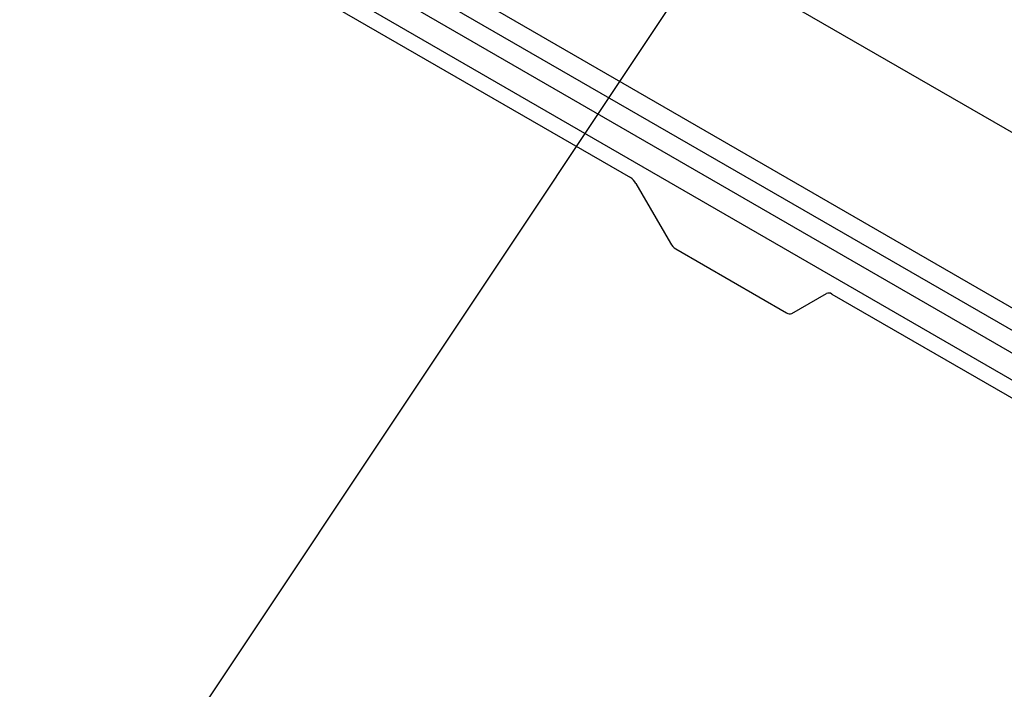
# Model space of a CAD drawing. Header units: millimetres. Extents: x 16386 to 23226, y -7201 to -2390.
# Tile 38 of 94: x 20714 to 20804, y -4613 to -4552. Entities that reach past the tile are written whole.
import ezdxf
from ezdxf import colors
from ezdxf.entities.mleader import LeaderData, LeaderLine
from ezdxf.math import Vec2, Vec3

# ---------------------------------------------------------------- set-up
doc = ezdxf.new("R2010")
doc.units = ezdxf.units.MM
doc.layers.get('0').update_dxf_attribs({"linetype": 'CONTINUOUS'})
doc.layers.add('7标注层', color=4, linetype='CONTINUOUS')
doc.styles.add('标准', font='仿宋GB2312_0.shx', dxfattribs={"width": 0.667})

msp = doc.modelspace()

# ---------------------------------------------------------------- linework, layer by layer
at = {"color": 7, "linetype": 'Continuous', "lineweight": 25}
for p, q in [((20831.538, -4593.679), (20676.488, -4504.171)), ((20831.538, -4595.721), (20674.72, -4505.191)), ((20672.951, -4506.212), (20958.513, -4671.064)), ((20670.83, -4507.437), (20831.538, -4600.212)), ((20669.257, -4508.162), (20769.727, -4566.162)), ((20712.744, -4509.181), (20972.088, -4658.897)), ((20770.227, -4566.69), (20773.348, -4572.096)), ((20773.848, -4572.624), (20783.869, -4578.409)), ((20784.369, -4578.458), (20787.506, -4576.647)), ((20784.369, -4578.458), (20787.49, -4576.656)), ((20787.99, -4576.705), (20831.538, -4601.845))]:
    msp.add_line(p, q, dxfattribs=at)
for centre, radius, start, end in [((20768.963, -4567.386), 1.443, 28.8561, 58.04533), ((20774.612, -4571.4), 1.443, 208.85611, 238.0453), ((20787.697, -4577.114), 0.503, 54.38083, 114.31507), ((20784.162, -4578), 0.503, 234.38311, 294.31282)]:
    msp.add_arc(centre, radius, start, end, dxfattribs=at)

# ---------------------------------------------------------------- leaders
at = {"layer": '7标注层', "ltscale": 5}
ml = msp.add_multileader_mtext('Standard', dxfattribs=at)
ml.set_content('5', color=256, style='标准')
ml.set_leader_properties()
ml.build(insert=Vec2(0, 0))
ml.multileader.update_dxf_attribs({"text_right_attachment_type": 6, "dogleg_length": 0.36})
ctx = ml.context
ctx.base_point, ctx.char_height, ctx.plane_origin = Vec3(20601.376, -4747.225), 48, Vec3(20558.632, -4461.815)
ctx.right_attachment = 6
notes = []
notes.append((ctx, [(0, (1, 1, 0), (20619.753, -4780.825), (-1, 0), 0.36, [(0, [(20807.758, -4498.945)], 0, [])])]))
ctx.mtext.insert, ctx.mtext.flow_direction = Vec3(20603.376, -4723.225), 5
for ctx, leaders in notes:
    for number, flags, end, landing, length, lines in leaders:
        leader = LeaderData()
        leader.index, (leader.has_last_leader_line, leader.has_dogleg_vector, leader.attachment_direction) = number, flags
        leader.last_leader_point, leader.dogleg_vector, leader.dogleg_length = Vec3(end), Vec3(landing), length
        for number, points, colour, breaks in lines:
            line = LeaderLine()
            line.index, line.vertices, line.color, line.breaks = number, Vec3.list(points), colors.encode_raw_color(colour), breaks
            leader.lines.append(line)
        ctx.leaders.append(leader)

doc.saveas('drawing.dxf')
